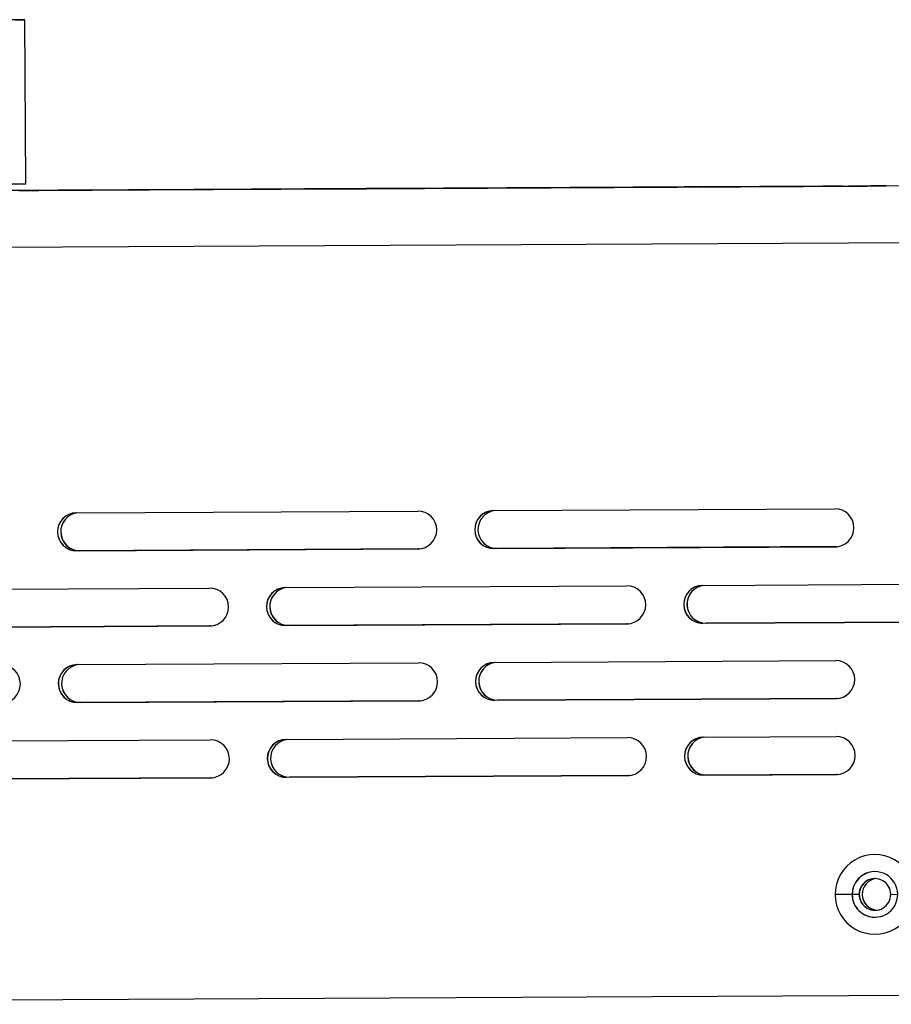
# Model space of a CAD drawing. Header units: millimetres. Extents: x -353 to -36, y 81 to 369.
# Tile 37 of 45: x -140 to -71, y 212 to 290. Entities that reach past the tile are written whole.
import ezdxf

# ---------------------------------------------------------------- set-up
doc = ezdxf.new("R2010")
doc.units = ezdxf.units.MM

msp = doc.modelspace()

# ---------------------------------------------------------------- linework, layer by layer
at = {"color": 7, "linetype": 'Continuous', "lineweight": 25}
for p, q in [((-139.371, 277.136), (-139.44, 290.136)), ((-41.488, 277.152), (-206.485, 276.277)), ((-41.252, 277.159), (-149.368, 276.586)), ((-145.704, 276.601), (-120.814, 276.733)), ((-120.806, 276.733), (-145.696, 276.601)), ((-145.605, 276.604), (-120.716, 276.736)), ((-120.708, 276.736), (-145.597, 276.604)), ((-138.405, 276.64), (-117.334, 276.752)), ((-117.326, 276.752), (-138.397, 276.64)), ((-138.397, 276.64), (-138.397, 276.64)), ((-138.34, 276.642), (-117.268, 276.754)), ((-117.26, 276.754), (-138.331, 276.642)), ((-138.331, 276.642), (-138.331, 276.642)), ((-135.31, 276.657), (-113.854, 276.771)), ((-113.845, 276.771), (-135.302, 276.657)), ((-135.302, 276.657), (-135.302, 276.657)), ((-135.277, 276.658), (-113.821, 276.772)), ((-113.812, 276.772), (-135.269, 276.658)), ((-135.269, 276.658), (-135.269, 276.658)), ((-134.373, 276.662), (-110.373, 276.79)), ((-110.365, 276.79), (-134.364, 276.663)), ((-134.364, 276.662), (-134.364, 276.663)), ((-120.806, 276.733), (-120.806, 276.733)), ((-120.708, 276.736), (-120.708, 276.736)), ((-117.326, 276.752), (-117.326, 276.752)), ((-117.26, 276.754), (-117.26, 276.754)), ((-114.815, 276.765), (-79.815, 276.95)), ((-79.807, 276.951), (-114.806, 276.765)), ((-114.806, 276.765), (-114.806, 276.765)), ((-114.716, 276.768), (-79.717, 276.953)), ((-79.708, 276.953), (-114.708, 276.768)), ((-114.708, 276.768), (-114.708, 276.768)), ((-113.845, 276.771), (-113.845, 276.771)), ((-113.812, 276.772), (-113.812, 276.772)), ((-111.334, 276.784), (-76.335, 276.969)), ((-76.326, 276.97), (-111.326, 276.784)), ((-111.326, 276.784), (-111.326, 276.784)), ((-111.268, 276.786), (-76.269, 276.971)), ((-76.261, 276.971), (-111.26, 276.786)), ((-111.26, 276.786), (-111.26, 276.786)), ((-110.365, 276.79), (-110.365, 276.79)), ((-107.854, 276.803), (-72.854, 276.988)), ((-72.846, 276.988), (-107.845, 276.803)), ((-107.845, 276.803), (-107.845, 276.803)), ((-107.821, 276.803), (-72.821, 276.989)), ((-72.813, 276.989), (-107.813, 276.804)), ((-107.813, 276.804), (-107.813, 276.804)), ((-104.373, 276.821), (-87.873, 276.909)), ((-87.865, 276.909), (-104.365, 276.822)), ((-104.365, 276.821), (-104.365, 276.822)), ((-87.865, 276.909), (-87.865, 276.909)), ((-79.807, 276.951), (-79.807, 276.951)), ((-79.708, 276.953), (-79.708, 276.953)), ((-76.326, 276.969), (-76.326, 276.97)), ((-76.261, 276.971), (-76.261, 276.971)), ((-72.846, 276.988), (-72.846, 276.988)), ((-72.813, 276.989), (-72.813, 276.989)), ((-41.476, 272.652), (-206.473, 271.777)), ((-102.364, 251.329), (-75.364, 251.472)), ((-135.363, 251.154), (-108.364, 251.297)), ((-108.348, 248.297), (-135.347, 248.154)), ((-108.344, 248.297), (-135.343, 248.154)), ((-135.091, 248.161), (-108.218, 248.303)), ((-108.217, 248.304), (-135.087, 248.161)), ((-108.348, 248.297), (-108.344, 248.297)), ((-108.311, 248.298), (-108.344, 248.297)), ((-75.349, 248.472), (-102.348, 248.329)), ((-102.348, 248.329), (-102.344, 248.329)), ((-75.344, 248.472), (-102.344, 248.329)), ((-102.092, 248.336), (-75.218, 248.478)), ((-102.092, 248.336), (-102.088, 248.336)), ((-75.217, 248.479), (-102.088, 248.336)), ((-75.349, 248.472), (-75.344, 248.472)), ((-75.311, 248.473), (-75.344, 248.472)), ((-135.347, 248.154), (-135.343, 248.154)), ((-135.091, 248.161), (-135.087, 248.161)), ((-151.831, 245.067), (-124.832, 245.21)), ((-118.832, 245.241), (-91.832, 245.385)), ((-85.832, 245.416), (-63.092, 245.535)), ((-124.816, 242.21), (-151.815, 242.067)), ((-124.812, 242.21), (-151.811, 242.067)), ((-151.559, 242.074), (-124.685, 242.216)), ((-124.684, 242.216), (-151.555, 242.074)), ((-124.816, 242.21), (-124.812, 242.21)), ((-124.778, 242.21), (-124.812, 242.21)), ((-91.816, 242.385), (-118.816, 242.242)), ((-118.816, 242.242), (-118.812, 242.242)), ((-91.812, 242.385), (-118.812, 242.242)), ((-118.56, 242.249), (-91.686, 242.391)), ((-118.56, 242.249), (-118.556, 242.249)), ((-91.685, 242.391), (-118.556, 242.249)), ((-91.816, 242.385), (-91.812, 242.385)), ((-91.779, 242.385), (-91.812, 242.385)), ((-63.005, 242.537), (-85.817, 242.416)), ((-85.817, 242.416), (-85.812, 242.417)), ((-63.001, 242.538), (-85.812, 242.417)), ((-85.56, 242.424), (-62.875, 242.544)), ((-85.56, 242.424), (-85.556, 242.424)), ((-62.874, 242.544), (-85.556, 242.424)), ((-135.3, 239.154), (-108.3, 239.297)), ((-102.3, 239.329), (-75.301, 239.472)), ((-108.284, 236.297), (-135.284, 236.154)), ((-135.284, 236.154), (-135.28, 236.154)), ((-108.28, 236.297), (-135.28, 236.154)), ((-135.028, 236.161), (-108.154, 236.304)), ((-135.028, 236.161), (-135.024, 236.161)), ((-108.153, 236.304), (-135.024, 236.161)), ((-108.284, 236.297), (-108.28, 236.297)), ((-108.247, 236.298), (-108.28, 236.297)), ((-75.285, 236.472), (-102.284, 236.329)), ((-102.284, 236.329), (-102.28, 236.329)), ((-75.281, 236.472), (-102.28, 236.329)), ((-102.028, 236.336), (-75.155, 236.479)), ((-102.028, 236.336), (-102.024, 236.336)), ((-75.154, 236.479), (-102.024, 236.336)), ((-75.285, 236.472), (-75.281, 236.472)), ((-75.248, 236.473), (-75.281, 236.472)), ((-151.768, 233.067), (-124.768, 233.21)), ((-118.768, 233.242), (-91.769, 233.385)), ((-85.769, 233.417), (-75.269, 233.472)), ((-118.496, 230.249), (-91.622, 230.391)), ((-91.621, 230.391), (-118.492, 230.249)), ((-75.253, 230.472), (-85.753, 230.417)), ((-85.753, 230.417), (-85.749, 230.417)), ((-75.249, 230.472), (-85.749, 230.417)), ((-85.497, 230.424), (-75.123, 230.479)), ((-85.497, 230.424), (-85.493, 230.424)), ((-75.122, 230.479), (-85.493, 230.424)), ((-75.253, 230.472), (-75.249, 230.472)), ((-75.216, 230.473), (-75.249, 230.472)), ((-124.752, 230.21), (-151.752, 230.067)), ((-124.748, 230.21), (-151.748, 230.067)), ((-151.496, 230.074), (-124.622, 230.216)), ((-124.621, 230.216), (-151.492, 230.074)), ((-124.752, 230.21), (-124.748, 230.21)), ((-124.715, 230.211), (-124.748, 230.21)), ((-91.753, 230.385), (-118.752, 230.242)), ((-118.752, 230.242), (-118.748, 230.242)), ((-91.749, 230.385), (-118.748, 230.242)), ((-118.496, 230.249), (-118.492, 230.249)), ((-91.753, 230.385), (-91.749, 230.385)), ((-91.715, 230.385), (-91.749, 230.385)), ((-73.999, 220.979), (-75.353, 220.972)), ((-73.447, 220.982), (-73.999, 220.979)), ((-73.999, 220.979), (-73.999, 220.979)), ((-73.438, 220.982), (-73.447, 220.982)), ((-73.208, 220.988), (-73.199, 220.989)), ((-70.947, 220.995), (-70.399, 220.998)), ((-61.18, 213.047), (-201.658, 212.302))]:
    msp.add_line(p, q, dxfattribs=at)
at = {"color": 7, "linetype": 'Continuous', "lineweight": 25, "flags": 128}
for points in [[(-140.24, 290.132), (-139.659, 290.135), (-139.441, 290.136), (-139.593, 290.135), (-140.111, 290.132), (-140.981, 290.127), (-142.183, 290.121), (-143.686, 290.113), (-145.455, 290.103), (-147.444, 290.093), (-149.606, 290.081), (-151.887, 290.069), (-154.231, 290.056), (-156.579, 290.044), (-158.876, 290.032), (-161.062, 290.02), (-163.086, 290.01), (-164.897, 290), (-166.451, 289.992), (-167.708, 289.985), (-168.639, 289.981)], [(-139.371, 277.136), (-139.524, 277.135), (-140.042, 277.132), (-140.912, 277.127), (-142.114, 277.121), (-143.617, 277.113), (-145.386, 277.103), (-147.375, 277.093), (-149.537, 277.081), (-151.818, 277.069), (-154.162, 277.057), (-156.51, 277.044), (-158.807, 277.032), (-160.994, 277.02), (-163.017, 277.01), (-164.828, 277), (-166.382, 276.992), (-167.639, 276.986), (-168.57, 276.981)], [(-138.397, 276.64), (-138.972, 276.637), (-139.459, 276.635), (-139.786, 276.633), (-139.901, 276.632), (-139.789, 276.633), (-139.465, 276.635), (-138.979, 276.637), (-138.405, 276.64)], [(-138.331, 276.642), (-138.906, 276.639), (-139.393, 276.637), (-139.72, 276.635), (-139.836, 276.634), (-139.723, 276.635), (-139.399, 276.636), (-138.913, 276.639), (-138.34, 276.642)], [(-135.302, 276.657), (-135.876, 276.654), (-136.364, 276.652), (-136.69, 276.65), (-136.806, 276.649), (-136.693, 276.65), (-136.37, 276.651), (-135.884, 276.654), (-135.31, 276.657)], [(-135.269, 276.658), (-135.843, 276.655), (-136.331, 276.652), (-136.657, 276.651), (-136.773, 276.65), (-136.661, 276.651), (-136.337, 276.652), (-135.851, 276.655), (-135.277, 276.658)], [(-134.364, 276.663), (-134.939, 276.659), (-135.426, 276.657), (-135.753, 276.655), (-135.868, 276.654), (-135.756, 276.655), (-135.432, 276.657), (-134.946, 276.659), (-134.373, 276.662)], [(-120.814, 276.733), (-120.522, 276.735), (-120.24, 276.736), (-119.98, 276.738), (-119.753, 276.739), (-119.565, 276.74), (-119.426, 276.741), (-119.34, 276.741), (-119.31, 276.741)], [(-119.31, 276.741), (-119.338, 276.741), (-119.423, 276.741), (-119.561, 276.74), (-119.747, 276.739), (-119.974, 276.738), (-120.233, 276.736), (-120.514, 276.735), (-120.806, 276.733)], [(-120.716, 276.736), (-120.423, 276.737), (-120.142, 276.739), (-119.882, 276.74), (-119.654, 276.741), (-119.467, 276.742), (-119.328, 276.743), (-119.241, 276.744), (-119.212, 276.744)], [(-119.212, 276.744), (-119.24, 276.744), (-119.324, 276.743), (-119.462, 276.743), (-119.648, 276.742), (-119.875, 276.74), (-120.134, 276.739), (-120.415, 276.738), (-120.708, 276.736)], [(-117.334, 276.752), (-117.041, 276.753), (-116.76, 276.755), (-116.5, 276.756), (-116.272, 276.758), (-116.085, 276.759), (-115.946, 276.759), (-115.86, 276.76), (-115.83, 276.76)], [(-115.83, 276.76), (-115.858, 276.76), (-115.943, 276.759), (-116.08, 276.759), (-116.266, 276.758), (-116.493, 276.757), (-116.752, 276.755), (-117.033, 276.754), (-117.326, 276.752)], [(-117.268, 276.754), (-116.976, 276.755), (-116.694, 276.757), (-116.434, 276.758), (-116.206, 276.759), (-116.019, 276.76), (-115.88, 276.761), (-115.794, 276.762), (-115.764, 276.762)], [(-115.764, 276.762), (-115.792, 276.762), (-115.877, 276.761), (-116.015, 276.761), (-116.201, 276.76), (-116.427, 276.758), (-116.686, 276.757), (-116.967, 276.756), (-117.26, 276.754)], [(-114.806, 276.765), (-115.381, 276.762), (-115.868, 276.759), (-116.195, 276.758), (-116.31, 276.757), (-116.198, 276.758), (-115.874, 276.759), (-115.388, 276.762), (-114.815, 276.765)], [(-114.708, 276.768), (-115.282, 276.765), (-115.77, 276.762), (-116.096, 276.76), (-116.212, 276.76), (-116.099, 276.76), (-115.775, 276.762), (-115.29, 276.765), (-114.716, 276.768)], [(-113.854, 276.771), (-113.561, 276.772), (-113.279, 276.774), (-113.019, 276.775), (-112.792, 276.776), (-112.604, 276.777), (-112.465, 276.778), (-112.379, 276.779), (-112.349, 276.779)], [(-112.349, 276.779), (-112.377, 276.779), (-112.462, 276.778), (-112.6, 276.778), (-112.786, 276.777), (-113.013, 276.775), (-113.272, 276.774), (-113.553, 276.773), (-113.845, 276.771)], [(-113.821, 276.772), (-113.528, 276.773), (-113.246, 276.775), (-112.987, 276.776), (-112.759, 276.777), (-112.572, 276.778), (-112.432, 276.779), (-112.346, 276.78), (-112.317, 276.78)], [(-112.317, 276.78), (-112.345, 276.78), (-112.429, 276.779), (-112.567, 276.778), (-112.753, 276.777), (-112.98, 276.776), (-113.239, 276.775), (-113.52, 276.773), (-113.812, 276.772)], [(-111.326, 276.784), (-111.9, 276.781), (-112.388, 276.778), (-112.714, 276.777), (-112.83, 276.776), (-112.717, 276.776), (-112.394, 276.778), (-111.908, 276.781), (-111.334, 276.784)], [(-111.26, 276.786), (-111.834, 276.783), (-112.322, 276.78), (-112.648, 276.778), (-112.764, 276.778), (-112.652, 276.778), (-112.328, 276.78), (-111.842, 276.783), (-111.268, 276.786)], [(-110.373, 276.79), (-110.08, 276.791), (-109.799, 276.793), (-109.539, 276.794), (-109.311, 276.795), (-109.124, 276.796), (-108.985, 276.797), (-108.899, 276.797), (-108.869, 276.798)], [(-108.869, 276.798), (-108.897, 276.797), (-108.982, 276.797), (-109.119, 276.796), (-109.305, 276.795), (-109.532, 276.794), (-109.791, 276.793), (-110.072, 276.791), (-110.365, 276.79)], [(-107.845, 276.803), (-108.42, 276.8), (-108.907, 276.797), (-109.234, 276.795), (-109.349, 276.795), (-109.237, 276.795), (-108.913, 276.797), (-108.427, 276.8), (-107.854, 276.803)], [(-107.813, 276.804), (-108.387, 276.801), (-108.874, 276.798), (-109.201, 276.796), (-109.317, 276.796), (-109.204, 276.796), (-108.88, 276.798), (-108.394, 276.8), (-107.821, 276.803)], [(-104.365, 276.822), (-104.939, 276.819), (-105.427, 276.816), (-105.753, 276.814), (-105.869, 276.814), (-105.756, 276.814), (-105.433, 276.816), (-104.947, 276.818), (-104.373, 276.821)], [(-86.369, 276.917), (-86.399, 276.917), (-86.485, 276.916), (-86.624, 276.916), (-86.812, 276.915), (-87.039, 276.913), (-87.299, 276.912), (-87.581, 276.91), (-87.873, 276.909)], [(-87.865, 276.909), (-87.573, 276.911), (-87.292, 276.912), (-87.033, 276.913), (-86.806, 276.915), (-86.62, 276.916), (-86.482, 276.916), (-86.397, 276.917), (-86.369, 276.917)], [(-80.619, 276.947), (-80.526, 276.948), (-80.256, 276.949), (-79.851, 276.951), (-79.373, 276.954), (-78.894, 276.956), (-78.488, 276.959), (-78.216, 276.96), (-78.119, 276.961)], [(-78.119, 276.961), (-78.213, 276.96), (-78.483, 276.959), (-78.888, 276.957), (-79.366, 276.954), (-79.845, 276.952), (-80.251, 276.949), (-80.523, 276.948), (-80.619, 276.947)], [(-79.815, 276.95), (-79.522, 276.952), (-79.241, 276.954), (-78.981, 276.955), (-78.753, 276.956), (-78.566, 276.957), (-78.427, 276.958), (-78.341, 276.958), (-78.311, 276.959)], [(-78.311, 276.959), (-78.339, 276.958), (-78.424, 276.958), (-78.562, 276.957), (-78.748, 276.956), (-78.974, 276.955), (-79.233, 276.954), (-79.514, 276.952), (-79.807, 276.951)], [(-79.717, 276.953), (-79.424, 276.955), (-79.142, 276.956), (-78.883, 276.958), (-78.655, 276.959), (-78.468, 276.96), (-78.328, 276.961), (-78.242, 276.961), (-78.212, 276.961)], [(-78.212, 276.961), (-78.241, 276.961), (-78.325, 276.961), (-78.463, 276.96), (-78.649, 276.959), (-78.876, 276.958), (-79.135, 276.956), (-79.416, 276.955), (-79.708, 276.953)], [(-76.335, 276.969), (-76.042, 276.971), (-75.76, 276.972), (-75.501, 276.974), (-75.273, 276.975), (-75.086, 276.976), (-74.946, 276.977), (-74.86, 276.977), (-74.831, 276.977)], [(-74.831, 276.977), (-74.859, 276.977), (-74.943, 276.977), (-75.081, 276.976), (-75.267, 276.975), (-75.494, 276.974), (-75.753, 276.973), (-76.034, 276.971), (-76.326, 276.97)], [(-76.269, 276.971), (-75.976, 276.973), (-75.695, 276.974), (-75.435, 276.976), (-75.207, 276.977), (-75.02, 276.978), (-74.881, 276.979), (-74.795, 276.979), (-74.765, 276.979)], [(-74.765, 276.979), (-74.793, 276.979), (-74.877, 276.979), (-75.015, 276.978), (-75.201, 276.977), (-75.428, 276.976), (-75.687, 276.974), (-75.968, 276.973), (-76.261, 276.971)], [(-72.854, 276.988), (-72.562, 276.99), (-72.28, 276.991), (-72.02, 276.993), (-71.792, 276.994), (-71.605, 276.995), (-71.466, 276.996), (-71.38, 276.996), (-71.35, 276.996)], [(-71.35, 276.996), (-71.378, 276.996), (-71.463, 276.996), (-71.601, 276.995), (-71.787, 276.994), (-72.013, 276.993), (-72.272, 276.991), (-72.553, 276.99), (-72.846, 276.988)], [(-72.821, 276.989), (-72.529, 276.991), (-72.247, 276.992), (-71.987, 276.993), (-71.76, 276.995), (-71.572, 276.996), (-71.433, 276.996), (-71.347, 276.997), (-71.317, 276.997)], [(-71.317, 276.997), (-71.345, 276.997), (-71.43, 276.997), (-71.568, 276.996), (-71.754, 276.995), (-71.981, 276.994), (-72.239, 276.992), (-72.521, 276.991), (-72.813, 276.989)]]:
    msp.add_lwpolyline(points, dxfattribs=at)
at = {"color": 7, "linetype": 'Continuous', "lineweight": 25}
for centre, radius, start, end in [((-75.357, 249.972), 1.5, 270.30394, 90.30359), ((-135.355, 249.654), 1.5, 90.30394, 270.30359), ((-135.351, 249.654), 1.5, 91.57421, 270.30359), ((-135.099, 249.661), 1.5, 95.29147, 270.30358), ((-135.095, 249.661), 1.5, 95.33134, 270.30358), ((-108.356, 249.797), 1.5, 270.30394, 90.30359), ((-102.356, 249.829), 1.5, 90.30394, 270.30359), ((-102.352, 249.829), 1.5, 91.57421, 270.30359), ((-102.1, 249.836), 1.5, 95.29147, 270.30358), ((-102.096, 249.836), 1.5, 95.33134, 270.30358), ((-124.824, 243.71), 1.5, 270.30394, 90.30359), ((-118.824, 243.742), 1.5, 90.30394, 270.30359), ((-118.82, 243.742), 1.5, 91.57421, 270.30359), ((-118.568, 243.749), 1.5, 95.29147, 270.30358), ((-118.564, 243.749), 1.5, 95.33134, 270.30358), ((-91.824, 243.885), 1.5, 270.30394, 90.30359), ((-85.825, 243.916), 1.5, 90.30394, 270.30359), ((-85.82, 243.917), 1.5, 91.57421, 270.30359), ((-85.568, 243.923), 1.5, 95.29555, 270.30358), ((-85.564, 243.924), 1.5, 95.33549, 270.30358), ((-141.292, 237.622), 1.5, 270.30394, 90.30359), ((-135.292, 237.654), 1.5, 90.30394, 270.30359), ((-135.288, 237.654), 1.5, 91.57421, 270.30359), ((-135.036, 237.661), 1.5, 95.29147, 270.30358), ((-135.032, 237.661), 1.5, 95.33134, 270.30358), ((-108.292, 237.797), 1.5, 270.30394, 90.30359), ((-102.292, 237.829), 1.5, 90.30394, 270.30359), ((-102.288, 237.829), 1.5, 91.57421, 270.30359), ((-102.036, 237.836), 1.5, 95.29147, 270.30358), ((-102.032, 237.836), 1.5, 95.33134, 270.30358), ((-75.293, 237.972), 1.5, 270.30394, 90.30359), ((-124.76, 231.71), 1.5, 270.30394, 90.30359), ((-118.76, 231.742), 1.5, 90.30394, 270.30359), ((-118.756, 231.742), 1.5, 91.57421, 270.30359), ((-118.504, 231.749), 1.5, 95.29147, 270.30358), ((-118.5, 231.749), 1.5, 95.33134, 270.30358), ((-91.761, 231.885), 1.5, 270.30394, 90.30359), ((-85.761, 231.917), 1.5, 90.30394, 270.30359), ((-85.757, 231.917), 1.5, 91.57421, 270.30359), ((-85.505, 231.924), 1.5, 95.29147, 270.30358), ((-85.501, 231.924), 1.5, 95.33134, 270.30358), ((-75.261, 231.972), 1.5, 270.30394, 90.30359), ((-72.203, 220.988), 3.15, 0.30359, 180.30392), ((-72.199, 220.988), 1.8, 0.30358, 180.30393), ((-72.199, 220.988), 1.8, 91.57414, 180.30387), ((-72.197, 220.989), 1.25, 0.30358, 180.30393), ((-72.188, 220.989), 1.25, 91.57414, 180.30387), ((-71.958, 220.995), 1.25, 97.06172, 180.30387), ((-71.949, 220.995), 1.25, 97.26672, 180.30387), ((-72.203, 220.988), 3.15, 180.30359, 0.30392), ((-72.199, 220.988), 1.8, 180.30358, 0.30393), ((-72.199, 220.988), 1.8, 180.30364, 271.57394), ((-72.197, 220.989), 1.25, 180.30358, 0.30393), ((-72.188, 220.989), 1.25, 180.30362, 271.57396), ((-71.958, 220.995), 1.25, 180.30367, 266.08635), ((-71.949, 220.995), 1.25, 180.30367, 265.88135)]:
    msp.add_arc(centre, radius, start, end, dxfattribs=at)

doc.saveas('drawing.dxf')
